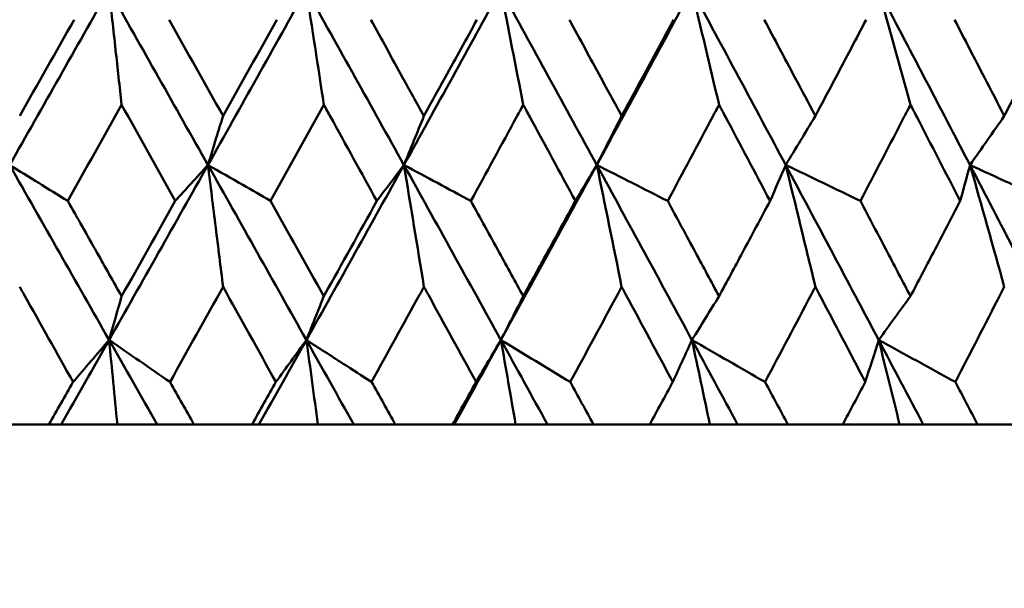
# Model space of a CAD drawing. Header units: millimetres. Extents: x 123 to 2417, y 726 to 3130.
# Tile 212 of 244: x 1428.55 to 1434.55, y 949.31 to 952.78. Entities that reach past the tile are written whole.
import ezdxf

# ---------------------------------------------------------------- set-up
doc = ezdxf.new("R2010")
doc.units = ezdxf.units.MM
doc.header["$LTSCALE"] = 12
doc.layers.add('Widoczne (ISO)', color=7, linetype='Continuous', lineweight=50)

msp = doc.modelspace()

# ---------------------------------------------------------------- linework, layer by layer
at = {"layer": 'Widoczne (ISO)'}
for p, q in [((1428.3662, 950.3133), (1428.724, 950.3133)), ((1428.7981, 950.3133), (1428.724, 950.3133)), ((1429.1412, 950.3133), (1428.7981, 950.3133)), ((1429.3834, 950.3133), (1429.1412, 950.3133)), ((1429.6089, 950.3133), (1429.3834, 950.3133)), ((1429.6089, 950.3133), (1429.9631, 950.3133)), ((1430.0056, 950.3133), (1429.9631, 950.3133)), ((1430.3651, 950.3133), (1430.0056, 950.3133)), ((1430.584, 950.3133), (1430.3651, 950.3133)), ((1430.8375, 950.3133), (1430.584, 950.3133)), ((1430.8375, 950.3133), (1431.1868, 950.3133)), ((1431.1974, 950.3133), (1431.1868, 950.3133)), ((1431.5719, 950.3133), (1431.1974, 950.3133)), ((1431.7665, 950.3133), (1431.5719, 950.3133)), ((1432.0471, 950.3133), (1431.7665, 950.3133)), ((1432.0471, 950.3133), (1432.3901, 950.3133)), ((1432.7569, 950.3133), (1432.3901, 950.3133)), ((1432.9265, 950.3133), (1432.7569, 950.3133)), ((1433.2331, 950.3133), (1432.9265, 950.3133)), ((1433.2331, 950.3133), (1433.5684, 950.3133)), ((1433.9153, 950.3133), (1433.5684, 950.3133)), ((1434.0593, 950.3133), (1433.9153, 950.3133)), ((1434.3906, 950.3133), (1434.0593, 950.3133)), ((1434.3906, 950.3133), (1434.7169, 950.3133))]:
    msp.add_line(p, q, dxfattribs=at)
msp.add_circle((1426.0385, 990.3133), 50, dxfattribs=at)
for points in [[(1429.0899, 952.9666), (1428.8884, 952.6099), (1428.6863, 952.2533), (1428.4836, 951.8968)], [(1429.0899, 952.9666), (1429.2917, 952.6099), (1429.4931, 952.2533), (1429.6941, 951.8968)], [(1430.2936, 952.9666), (1430.0946, 952.6099), (1429.8947, 952.2533), (1429.6941, 951.8968)], [(1430.2936, 952.9666), (1430.4931, 952.6099), (1430.6919, 952.2533), (1430.8901, 951.8968)], [(1430.4014, 952.2646), (1430.3657, 952.4992), (1430.3297, 952.7332), (1430.2936, 952.9666)], [(1431.4805, 952.9666), (1431.2847, 952.6099), (1431.0879, 952.2533), (1430.8901, 951.8968)], [(1431.6184, 952.2646), (1431.5727, 952.4992), (1431.5267, 952.7332), (1431.4805, 952.9666)], [(1431.4805, 952.9666), (1431.6768, 952.6099), (1431.8723, 952.2533), (1432.067, 951.8968)], [(1432.646, 952.9666), (1432.4541, 952.6099), (1432.2611, 952.2533), (1432.067, 951.8968)], [(1432.8133, 952.2646), (1432.7578, 952.4992), (1432.702, 952.7332), (1432.646, 952.9666)], [(1432.646, 952.9666), (1432.8383, 952.6099), (1433.0297, 952.2533), (1433.2201, 951.8968)], [(1433.9815, 952.2646), (1433.9164, 952.4992), (1433.851, 952.7332), (1433.7853, 952.9666)], [(1433.7853, 952.9666), (1433.973, 952.6099), (1434.1596, 952.2533), (1434.3449, 951.8968)], [(1428.5452, 952.1962), (1428.656, 952.392), (1428.7666, 952.5879), (1428.877, 952.7837)], [(1429.4567, 952.7837), (1429.5667, 952.5879), (1429.6765, 952.392), (1429.7862, 952.1962)], [(1429.7862, 952.1962), (1429.8958, 952.392), (1430.0053, 952.5879), (1430.1145, 952.7837)], [(1429.1672, 952.2646), (1429.0579, 952.0688), (1428.9484, 951.873), (1428.8388, 951.6772)], [(1429.4948, 951.6772), (1429.3858, 951.873), (1429.2766, 952.0688), (1429.1672, 952.2646)], [(1430.4014, 952.2646), (1430.2934, 952.0688), (1430.1851, 951.873), (1430.0767, 951.6772)], [(1431.0123, 952.1962), (1430.9716, 952.0963), (1430.9309, 951.9965), (1430.8901, 951.8968)], [(1432.2189, 952.1962), (1432.1683, 952.0963), (1432.1177, 951.9965), (1432.067, 951.8968)], [(1433.401, 952.1962), (1433.3408, 952.0963), (1433.2805, 951.9965), (1433.2201, 951.8968)], [(1434.5541, 952.1962), (1434.4844, 952.0963), (1434.4147, 951.9965), (1434.3449, 951.8968)], [(1428.8388, 951.6772), (1428.7203, 951.7504), (1428.6019, 951.8236), (1428.4836, 951.8968)], [(1428.4836, 951.8968), (1428.6863, 951.5406), (1428.8887, 951.1845), (1429.0908, 950.8287)], [(1429.6941, 951.8968), (1429.4937, 951.5406), (1429.2926, 951.1845), (1429.0908, 950.8287)], [(1429.6941, 951.8968), (1429.8948, 951.5406), (1430.0951, 951.1845), (1430.2949, 950.8287)], [(1430.8901, 951.8968), (1430.6926, 951.5406), (1430.4942, 951.1845), (1430.2949, 950.8287)], [(1430.8901, 951.8968), (1430.8351, 951.8236), (1430.7801, 951.7504), (1430.7249, 951.6772)], [(1430.8901, 951.8968), (1431.0263, 951.8236), (1431.1624, 951.7504), (1431.2987, 951.6772)], [(1430.8901, 951.8968), (1431.0881, 951.5406), (1431.2855, 951.1845), (1431.4821, 950.8287)], [(1431.0123, 951.1536), (1430.9718, 951.4019), (1430.9311, 951.6497), (1430.8901, 951.8968)], [(1432.067, 951.8968), (1431.8731, 951.5406), (1431.6782, 951.1845), (1431.4821, 950.8287)], [(1432.067, 951.8968), (1432.0236, 951.8236), (1431.9801, 951.7504), (1431.9365, 951.6772)], [(1432.067, 951.8968), (1432.2113, 951.8236), (1432.3556, 951.7504), (1432.4999, 951.6772)], [(1432.067, 951.8968), (1432.2615, 951.5406), (1432.4552, 951.1845), (1432.6479, 950.8287)], [(1432.2189, 951.1536), (1432.1686, 951.4019), (1432.1179, 951.6497), (1432.067, 951.8968)], [(1433.2201, 951.8968), (1433.1884, 951.8236), (1433.1567, 951.7504), (1433.1248, 951.6772)], [(1433.2201, 951.8968), (1433.3719, 951.8236), (1433.5237, 951.7504), (1433.6756, 951.6772)], [(1433.2201, 951.8968), (1433.4103, 951.5406), (1433.5995, 951.1845), (1433.7876, 950.8287)], [(1433.401, 951.1536), (1433.3411, 951.4019), (1433.2808, 951.6497), (1433.2201, 951.8968)], [(1434.3449, 951.8968), (1434.3251, 951.8236), (1434.3052, 951.7504), (1434.2852, 951.6772)], [(1434.3449, 951.8968), (1434.5036, 951.8236), (1434.6624, 951.7504), (1434.8212, 951.6772)], [(1434.3449, 951.8968), (1434.5301, 951.5406), (1434.714, 951.1845), (1434.8967, 950.8287)], [(1434.5541, 951.1536), (1434.4848, 951.4019), (1434.4151, 951.6497), (1434.3449, 951.8968)], [(1429.1672, 951.0959), (1429.2766, 951.2896), (1429.3858, 951.4834), (1429.4948, 951.6772)], [(1430.0767, 951.6772), (1430.1851, 951.4834), (1430.2933, 951.2896), (1430.4014, 951.0959)], [(1429.7862, 951.1536), (1429.6785, 950.9599), (1429.5707, 950.7662), (1429.4626, 950.5725)], [(1430.1087, 950.5725), (1430.0013, 950.7662), (1429.8938, 950.9599), (1429.7862, 951.1536)], [(1429.0908, 950.8287), (1429.1163, 950.9176), (1429.1418, 951.0067), (1429.1672, 951.0959)], [(1431.6184, 951.0959), (1431.573, 951.0067), (1431.5276, 950.9176), (1431.4821, 950.8287)], [(1432.8133, 951.0959), (1432.7582, 951.0067), (1432.7031, 950.9176), (1432.6479, 950.8287)], [(1433.9815, 951.0959), (1433.9169, 951.0067), (1433.8522, 950.9176), (1433.7876, 950.8287)], [(1429.0908, 950.8287), (1428.9934, 950.6568), (1428.8958, 950.485), (1428.7981, 950.3133)], [(1428.8711, 950.5725), (1428.9444, 950.6579), (1429.0177, 950.7433), (1429.0908, 950.8287)], [(1429.4626, 950.5725), (1429.3386, 950.6579), (1429.2147, 950.7433), (1429.0908, 950.8287)], [(1429.0908, 950.8287), (1429.1885, 950.6568), (1429.286, 950.485), (1429.3834, 950.3133)], [(1429.0908, 950.8287), (1429.1077, 950.6572), (1429.1245, 950.4854), (1429.1412, 950.3133)], [(1430.2949, 950.8287), (1430.1986, 950.6568), (1430.1022, 950.485), (1430.0056, 950.3133)], [(1430.2949, 950.8287), (1430.3184, 950.6572), (1430.3418, 950.4854), (1430.3651, 950.3133)], [(1430.2949, 950.8287), (1430.3914, 950.6568), (1430.4877, 950.485), (1430.584, 950.3133)], [(1431.4821, 950.8287), (1431.3875, 950.6568), (1431.2926, 950.485), (1431.1974, 950.3133)], [(1431.4821, 950.8287), (1431.4316, 950.7433), (1431.3809, 950.6579), (1431.3302, 950.5725)], [(1431.4821, 950.8287), (1431.6231, 950.7433), (1431.7642, 950.6579), (1431.9053, 950.5725)], [(1431.4821, 950.8287), (1431.5771, 950.6568), (1431.6719, 950.485), (1431.7665, 950.3133)], [(1431.5719, 950.3133), (1431.5421, 950.4854), (1431.5122, 950.6572), (1431.4821, 950.8287)], [(1432.6479, 950.8287), (1432.609, 950.7433), (1432.5699, 950.6579), (1432.5308, 950.5725)], [(1432.6479, 950.8287), (1432.7966, 950.7433), (1432.9454, 950.6579), (1433.0943, 950.5725)], [(1432.6479, 950.8287), (1432.741, 950.6568), (1432.8339, 950.485), (1432.9265, 950.3133)], [(1432.7569, 950.3133), (1432.7207, 950.4854), (1432.6844, 950.6572), (1432.6479, 950.8287)], [(1433.7876, 950.8287), (1433.7604, 950.7433), (1433.7331, 950.6579), (1433.7058, 950.5725)], [(1433.7876, 950.8287), (1433.9435, 950.7433), (1434.0994, 950.6579), (1434.2554, 950.5725)], [(1433.7876, 950.8287), (1433.8784, 950.6568), (1433.969, 950.485), (1434.0593, 950.3133)], [(1433.9153, 950.3133), (1433.8729, 950.4854), (1433.8304, 950.6572), (1433.7876, 950.8287)], [(1429.9631, 950.3133), (1430.0117, 950.3997), (1430.0602, 950.4861), (1430.1087, 950.5725)], [(1430.6931, 950.5725), (1430.7413, 950.4861), (1430.7894, 950.3997), (1430.8375, 950.3133)]]:
    msp.add_open_spline(points, degree=3, dxfattribs=at)
for points, knots in [([(1429.0899, 952.9666), (1429.1035, 952.8443), (1429.1171, 952.7217), (1429.1428, 952.4877), (1429.155, 952.3762), (1429.1672, 952.2646)], [-0.08911773, -0.08911773, -0.08911773, -0.08911773, -0.04412443, -0.04412443, -0.00327768, -0.00327768, -0.00327768, -0.00327768]), ([(1430.6873, 952.7837), (1430.7524, 952.6663), (1430.8173, 952.549), (1430.9256, 952.3532), (1430.969, 952.2747), (1431.0123, 952.1962)], [0.02104899, 0.02104899, 0.02104899, 0.02104899, 0.0615671, 0.0615671, 0.08866561, 0.08866561, 0.08866561, 0.08866561]), ([(1431.0123, 952.1962), (1431.0557, 952.2747), (1431.099, 952.3531), (1431.2069, 952.549), (1431.2715, 952.6663), (1431.3359, 952.7837)], [0.03448054, 0.03448054, 0.03448054, 0.03448054, 0.06157222, 0.06157222, 0.10209717, 0.10209717, 0.10209717, 0.10209717]), ([(1431.8996, 952.7837), (1431.9635, 952.6663), (1432.0273, 952.549), (1432.1337, 952.3532), (1432.1763, 952.2747), (1432.2189, 952.1962)], [0.02104899, 0.02104899, 0.02104899, 0.02104899, 0.0615671, 0.0615671, 0.08866561, 0.08866561, 0.08866561, 0.08866561]), ([(1432.2189, 952.1962), (1432.2614, 952.2747), (1432.3039, 952.3531), (1432.4098, 952.549), (1432.4732, 952.6663), (1432.5364, 952.7837)], [0.03448054, 0.03448054, 0.03448054, 0.03448054, 0.06157222, 0.06157222, 0.10209717, 0.10209717, 0.10209717, 0.10209717]), ([(1433.0887, 952.7837), (1433.1512, 952.6663), (1433.2137, 952.549), (1433.3178, 952.3532), (1433.3594, 952.2747), (1433.401, 952.1962)], [0.02104899, 0.02104899, 0.02104899, 0.02104899, 0.0615671, 0.0615671, 0.08866561, 0.08866561, 0.08866561, 0.08866561]), ([(1433.401, 952.1962), (1433.4426, 952.2747), (1433.4842, 952.3531), (1433.5877, 952.549), (1433.6496, 952.6663), (1433.7113, 952.7837)], [0.03448054, 0.03448054, 0.03448054, 0.03448054, 0.06157222, 0.06157222, 0.10209717, 0.10209717, 0.10209717, 0.10209717]), ([(1434.25, 952.7837), (1434.3109, 952.6663), (1434.3718, 952.549), (1434.4731, 952.3532), (1434.5136, 952.2747), (1434.5541, 952.1962)], [0.02104899, 0.02104899, 0.02104899, 0.02104899, 0.0615671, 0.0615671, 0.08866561, 0.08866561, 0.08866561, 0.08866561]), ([(1434.5541, 952.1962), (1434.5946, 952.2747), (1434.635, 952.3531), (1434.7357, 952.549), (1434.7959, 952.6663), (1434.8559, 952.7837)], [0.03448054, 0.03448054, 0.03448054, 0.03448054, 0.06157222, 0.06157222, 0.10209717, 0.10209717, 0.10209717, 0.10209717]), ([(1430.7249, 951.6772), (1430.6306, 951.8487), (1430.5362, 952.0202), (1430.4282, 952.216), (1430.4148, 952.2403), (1430.4014, 952.2646)], [0.02983351, 0.02983351, 0.02983351, 0.02983351, 0.0889495, 0.0889495, 0.09731113, 0.09731113, 0.09731113, 0.09731113]), ([(1431.6184, 952.2646), (1431.6052, 952.2404), (1431.5921, 952.2162), (1431.4857, 952.0204), (1431.3923, 951.8488), (1431.2987, 951.6772)], [0.0806421, 0.0806421, 0.0806421, 0.0806421, 0.08897282, 0.08897282, 0.14811965, 0.14811965, 0.14811965, 0.14811965]), ([(1431.9365, 951.6772), (1431.8438, 951.8487), (1431.7509, 952.0202), (1431.6447, 952.216), (1431.6315, 952.2403), (1431.6184, 952.2646)], [0.02983351, 0.02983351, 0.02983351, 0.02983351, 0.0889495, 0.0889495, 0.09731113, 0.09731113, 0.09731113, 0.09731113]), ([(1432.8133, 952.2646), (1432.8004, 952.2404), (1432.7876, 952.2162), (1432.6833, 952.0204), (1432.5917, 951.8488), (1432.4999, 951.6772)], [0.0806421, 0.0806421, 0.0806421, 0.0806421, 0.08897282, 0.08897282, 0.14811965, 0.14811965, 0.14811965, 0.14811965]), ([(1433.1248, 951.6772), (1433.0341, 951.8487), (1432.9432, 952.0202), (1432.8391, 952.216), (1432.8262, 952.2403), (1432.8133, 952.2646)], [0.02983351, 0.02983351, 0.02983351, 0.02983351, 0.0889495, 0.0889495, 0.09731113, 0.09731113, 0.09731113, 0.09731113]), ([(1433.9815, 952.2646), (1433.9689, 952.2404), (1433.9564, 952.2162), (1433.8547, 952.0204), (1433.7653, 951.8488), (1433.6756, 951.6772)], [0.0806421, 0.0806421, 0.0806421, 0.0806421, 0.08897282, 0.08897282, 0.14811965, 0.14811965, 0.14811965, 0.14811965]), ([(1434.2852, 951.6772), (1434.1968, 951.8487), (1434.1082, 952.0202), (1434.0067, 952.216), (1433.9941, 952.2403), (1433.9815, 952.2646)], [0.02983351, 0.02983351, 0.02983351, 0.02983351, 0.0889495, 0.0889495, 0.09731113, 0.09731113, 0.09731113, 0.09731113]), ([(1429.6941, 951.8968), (1429.711, 951.9518), (1429.728, 952.0069), (1429.7587, 952.1067), (1429.7724, 952.1515), (1429.7862, 952.1962)], [-0.06338447, -0.06338447, -0.06338447, -0.06338447, -0.03162065, -0.03162065, -0.00583996, -0.00583996, -0.00583996, -0.00583996]), ([(1429.4948, 951.6772), (1429.5272, 951.7128), (1429.5595, 951.7485), (1429.626, 951.8217), (1429.66, 951.8592), (1429.6941, 951.8968)], [-0.06125494, -0.06125494, -0.06125494, -0.06125494, -0.03143371, -0.03143371, 0, 0, 0, 0]), ([(1429.6941, 951.8968), (1429.7099, 951.7698), (1429.7258, 951.6428), (1429.7564, 951.395), (1429.7713, 951.2744), (1429.7862, 951.1536)], [-0.09056733, -0.09056733, -0.09056733, -0.09056733, -0.04480809, -0.04480809, -0.00147498, -0.00147498, -0.00147498, -0.00147498]), ([(1430.0767, 951.6772), (1430.0199, 951.7098), (1429.9631, 951.7424), (1429.8356, 951.8156), (1429.7648, 951.8562), (1429.6941, 951.8968)], [-0.06125493, -0.06125493, -0.06125493, -0.06125493, -0.03398684, -0.03398684, 0, 0, 0, 0]), ([(1428.8388, 951.6772), (1428.898, 951.5723), (1428.9573, 951.4675), (1429.0668, 951.2737), (1429.117, 951.1848), (1429.1672, 951.0959)], [0.02528165, 0.02528165, 0.02528165, 0.02528165, 0.06150593, 0.06150593, 0.09223152, 0.09223152, 0.09223152, 0.09223152]), ([(1430.4014, 951.0959), (1430.403, 951.0988), (1430.4046, 951.1017), (1430.5127, 951.2954), (1430.619, 951.4863), (1430.7249, 951.6772)], [0.09017531, 0.09017531, 0.09017531, 0.09017531, 0.09118146, 0.09118146, 0.1571245, 0.1571245, 0.1571245, 0.1571245]), ([(1431.2987, 951.6772), (1431.3564, 951.5723), (1431.4141, 951.4675), (1431.5207, 951.2737), (1431.5695, 951.1848), (1431.6184, 951.0959)], [0.02528165, 0.02528165, 0.02528165, 0.02528165, 0.06150593, 0.06150593, 0.09223152, 0.09223152, 0.09223152, 0.09223152]), ([(1431.6184, 951.0959), (1431.6672, 951.1848), (1431.7159, 951.2737), (1431.822, 951.4674), (1431.8793, 951.5723), (1431.9365, 951.6772)], [0.03078053, 0.03078053, 0.03078053, 0.03078053, 0.06149921, 0.06149921, 0.09773041, 0.09773041, 0.09773041, 0.09773041]), ([(1432.4999, 951.6772), (1432.5565, 951.5723), (1432.6131, 951.4675), (1432.7176, 951.2737), (1432.7655, 951.1848), (1432.8133, 951.0959)], [0.02528165, 0.02528165, 0.02528165, 0.02528165, 0.06150593, 0.06150593, 0.09223152, 0.09223152, 0.09223152, 0.09223152]), ([(1432.8133, 951.0959), (1432.8611, 951.1848), (1432.9089, 951.2737), (1433.0127, 951.4674), (1433.0688, 951.5723), (1433.1248, 951.6772)], [0.03078053, 0.03078053, 0.03078053, 0.03078053, 0.06149921, 0.06149921, 0.09773041, 0.09773041, 0.09773041, 0.09773041]), ([(1433.6756, 951.6772), (1433.7309, 951.5723), (1433.7862, 951.4675), (1433.8881, 951.2737), (1433.9348, 951.1848), (1433.9815, 951.0959)], [0.02528165, 0.02528165, 0.02528165, 0.02528165, 0.06150593, 0.06150593, 0.09223152, 0.09223152, 0.09223152, 0.09223152]), ([(1433.9815, 951.0959), (1434.0281, 951.1848), (1434.0747, 951.2737), (1434.176, 951.4674), (1434.2306, 951.5723), (1434.2852, 951.6772)], [0.03078053, 0.03078053, 0.03078053, 0.03078053, 0.06149921, 0.06149921, 0.09773041, 0.09773041, 0.09773041, 0.09773041]), ([(1428.8711, 950.5725), (1428.7717, 950.7498), (1428.6723, 950.9272), (1428.5636, 951.1209), (1428.5544, 951.1372), (1428.5452, 951.1536)], [0.0297954, 0.0297954, 0.0297954, 0.0297954, 0.09092493, 0.09092493, 0.09655955, 0.09655955, 0.09655955, 0.09655955]), ([(1431.0123, 951.1536), (1431.0034, 951.1373), (1430.9945, 951.1211), (1430.8883, 950.9274), (1430.7908, 950.75), (1430.6931, 950.5725)], [0.0853813, 0.0853813, 0.0853813, 0.0853813, 0.09097809, 0.09097809, 0.15214536, 0.15214536, 0.15214536, 0.15214536]), ([(1431.3302, 950.5725), (1431.2334, 950.7498), (1431.1364, 950.9272), (1431.0302, 951.1209), (1431.0213, 951.1372), (1431.0123, 951.1536)], [0.0297954, 0.0297954, 0.0297954, 0.0297954, 0.09092493, 0.09092493, 0.09655955, 0.09655955, 0.09655955, 0.09655955]), ([(1432.2189, 951.1536), (1432.2101, 951.1373), (1432.2014, 951.1211), (1432.0971, 950.9274), (1432.0013, 950.75), (1431.9053, 950.5725)], [0.0853813, 0.0853813, 0.0853813, 0.0853813, 0.09097809, 0.09097809, 0.15214536, 0.15214536, 0.15214536, 0.15214536]), ([(1432.5308, 950.5725), (1432.4358, 950.7498), (1432.3406, 950.9272), (1432.2365, 951.1209), (1432.2277, 951.1372), (1432.2189, 951.1536)], [0.0297954, 0.0297954, 0.0297954, 0.0297954, 0.09092493, 0.09092493, 0.09655955, 0.09655955, 0.09655955, 0.09655955]), ([(1433.401, 951.1536), (1433.3925, 951.1373), (1433.3839, 951.1211), (1433.282, 950.9274), (1433.1883, 950.75), (1433.0943, 950.5725)], [0.0853813, 0.0853813, 0.0853813, 0.0853813, 0.09097809, 0.09097809, 0.15214536, 0.15214536, 0.15214536, 0.15214536]), ([(1433.7058, 950.5725), (1433.6131, 950.7498), (1433.5201, 950.9272), (1433.4182, 951.1209), (1433.4096, 951.1372), (1433.401, 951.1536)], [0.0297954, 0.0297954, 0.0297954, 0.0297954, 0.09092493, 0.09092493, 0.09655955, 0.09655955, 0.09655955, 0.09655955]), ([(1434.5541, 951.1536), (1434.5458, 951.1373), (1434.5375, 951.1211), (1434.4383, 950.9274), (1434.347, 950.75), (1434.2554, 950.5725)], [0.0853813, 0.0853813, 0.0853813, 0.0853813, 0.09097809, 0.09097809, 0.15214536, 0.15214536, 0.15214536, 0.15214536]), ([(1430.2949, 950.8287), (1430.3148, 950.8786), (1430.3347, 950.9286), (1430.3703, 951.0176), (1430.3858, 951.0567), (1430.4014, 951.0959)], [-0.06235468, -0.06235468, -0.06235468, -0.06235468, -0.03111888, -0.03111888, -0.00669659, -0.00669659, -0.00669659, -0.00669659]), ([(1430.1087, 950.5725), (1430.1396, 950.615), (1430.1705, 950.6576), (1430.2326, 950.7429), (1430.2638, 950.7858), (1430.2949, 950.8287)], [-0.06256958, -0.06256958, -0.06256958, -0.06256958, -0.03142458, -0.03142458, 0, 0, 0, 0]), ([(1430.6931, 950.5725), (1430.6353, 950.6098), (1430.5774, 950.647), (1430.4446, 950.7324), (1430.3698, 950.7805), (1430.2949, 950.8287)], [-0.06256956, -0.06256956, -0.06256956, -0.06256956, -0.03530088, -0.03530088, 0, 0, 0, 0]), ([(1428.724, 950.3133), (1428.7728, 950.3991), (1428.8215, 950.485), (1428.8705, 950.5715), (1428.8708, 950.572), (1428.8711, 950.5725)], [0, 0, 0, 0, 0.02969567, 0.02969567, 0.02988021, 0.02988021, 0.02988021, 0.02988021]), ([(1429.4626, 950.5725), (1429.4629, 950.572), (1429.4632, 950.5715), (1429.512, 950.485), (1429.5604, 950.3991), (1429.6089, 950.3133)], [0.02951568, 0.02951568, 0.02951568, 0.02951568, 0.02969929, 0.02969929, 0.05939589, 0.05939589, 0.05939589, 0.05939589]), ([(1431.1868, 950.3133), (1431.2344, 950.3991), (1431.2819, 950.485), (1431.3296, 950.5715), (1431.3299, 950.572), (1431.3302, 950.5725)], [0, 0, 0, 0, 0.02969567, 0.02969567, 0.02988021, 0.02988021, 0.02988021, 0.02988021]), ([(1431.9053, 950.5725), (1431.9056, 950.572), (1431.9059, 950.5715), (1431.9532, 950.485), (1432.0002, 950.3991), (1432.0471, 950.3133)], [0.02951568, 0.02951568, 0.02951568, 0.02951568, 0.02969929, 0.02969929, 0.05939589, 0.05939589, 0.05939589, 0.05939589]), ([(1432.3901, 950.3133), (1432.4368, 950.3991), (1432.4834, 950.485), (1432.5302, 950.5715), (1432.5305, 950.572), (1432.5308, 950.5725)], [0, 0, 0, 0, 0.02969567, 0.02969567, 0.02988021, 0.02988021, 0.02988021, 0.02988021]), ([(1433.0943, 950.5725), (1433.0946, 950.572), (1433.0948, 950.5715), (1433.1412, 950.485), (1433.1871, 950.3991), (1433.2331, 950.3133)], [0.02951568, 0.02951568, 0.02951568, 0.02951568, 0.02969929, 0.02969929, 0.05939589, 0.05939589, 0.05939589, 0.05939589]), ([(1433.5684, 950.3133), (1433.614, 950.3991), (1433.6595, 950.485), (1433.7052, 950.5715), (1433.7055, 950.572), (1433.7058, 950.5725)], [0, 0, 0, 0, 0.02969567, 0.02969567, 0.02988021, 0.02988021, 0.02988021, 0.02988021]), ([(1434.2554, 950.5725), (1434.2557, 950.572), (1434.256, 950.5715), (1434.3011, 950.485), (1434.3459, 950.3991), (1434.3906, 950.3133)], [0.02951568, 0.02951568, 0.02951568, 0.02951568, 0.02969929, 0.02969929, 0.05939589, 0.05939589, 0.05939589, 0.05939589])]:
    msp.add_open_spline(points, degree=3, knots=knots, dxfattribs=at)

doc.saveas('drawing.dxf')
